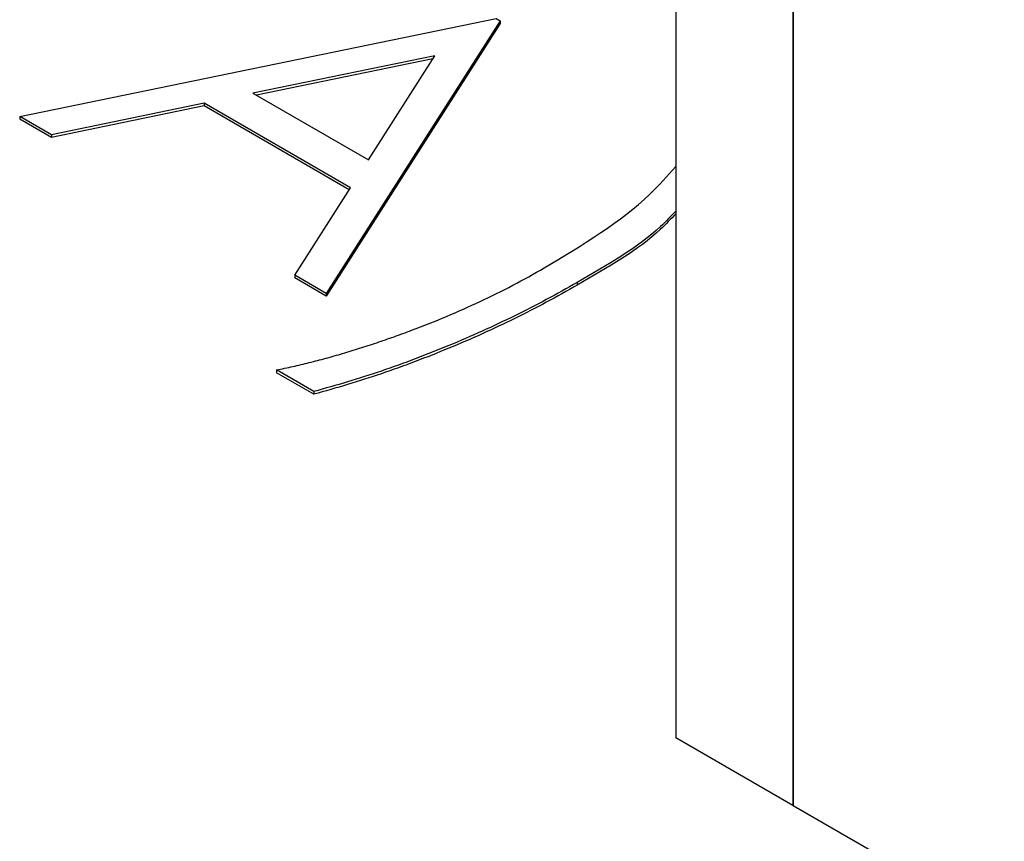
# Model space of a CAD drawing. Header units: millimetres. Extents: x 0 to 1576, y 0 to 1348.
# Tile 35 of 46: x 1224.99 to 1232.53, y 1136.28 to 1142.57. Entities that reach past the tile are written whole.
import ezdxf

# ---------------------------------------------------------------- set-up
doc = ezdxf.new("R2010")
doc.units = ezdxf.units.MM
doc.linetypes.add('SLD-Solid', pattern=[0])
doc.layers.add('SLD-0', color=179, linetype='SLD-Solid')

msp = doc.modelspace()

# ---------------------------------------------------------------- linework, layer by layer
at = {"layer": 'SLD-0', "color": 7, "linetype": 'SLD-Solid', "lineweight": 25}
for p, q in [((1230.0121, 1161.5461), (1230.0121, 1137.0712)), ((1230.9101, 1161.0277), (1230.9101, 1136.5528)), ((1230.9119, 1161.0266), (1230.9119, 1136.5538)), ((1224.9867, 1141.8292), (1228.6356, 1142.5801)), ((1228.6356, 1142.5801), (1228.6673, 1142.5618)), ((1228.6673, 1142.5618), (1227.3347, 1140.4737)), ((1228.6673, 1142.5411), (1227.3347, 1140.453)), ((1228.6673, 1142.5618), (1228.6673, 1142.5411)), ((1228.1666, 1142.2939), (1226.773, 1142.0069)), ((1228.1513, 1142.2701), (1226.7994, 1141.9916)), ((1227.6574, 1141.4963), (1228.1666, 1142.2939)), ((1226.773, 1142.0069), (1227.6574, 1141.4963)), ((1226.3987, 1141.9299), (1225.2291, 1141.6892)), ((1226.3987, 1141.9092), (1225.2291, 1141.6685)), ((1227.5206, 1141.2822), (1226.3987, 1141.9299)), ((1226.3987, 1141.9299), (1226.3987, 1141.9092)), ((1227.5109, 1141.2671), (1226.3987, 1141.9092)), ((1225.2291, 1141.6892), (1224.9867, 1141.8292)), ((1224.9867, 1141.8292), (1224.9867, 1141.8084)), ((1225.2291, 1141.6685), (1224.9867, 1141.8084)), ((1225.2291, 1141.6892), (1225.2291, 1141.6685)), ((1227.0932, 1140.6131), (1227.5206, 1141.2822)), ((1227.0932, 1140.6131), (1227.0932, 1140.5923)), ((1227.3347, 1140.4737), (1227.0932, 1140.6131)), ((1227.3347, 1140.453), (1227.0932, 1140.5923)), ((1229.2573, 1140.5578), (1229.2573, 1140.5371)), ((1227.3347, 1140.4737), (1227.3347, 1140.453)), ((1227.2395, 1139.7227), (1226.9539, 1139.8876)), ((1226.9539, 1139.8876), (1226.9539, 1139.8668)), ((1227.2395, 1139.702), (1226.9539, 1139.8668)), ((1227.2395, 1139.7227), (1227.2395, 1139.702)), ((1230.9101, 1136.5528), (1230.0121, 1137.0712)), ((1230.9119, 1136.5538), (1230.9101, 1136.5528)), ((1230.9119, 1136.5538), (1232.5289, 1135.6204))]:
    msp.add_line(p, q, dxfattribs=at)
for points, knots in [([(1229.0054, 1140.6689), (1229.2999, 1140.8468), (1229.6921, 1141.0837), (1229.9483, 1141.3736), (1230.0121, 1141.4458)], [0, 0, 0, 0, 0.750873, 1, 1, 1, 1]), ([(1230.0121, 1141.1045), (1229.9744, 1141.0644), (1229.7811, 1140.8585), (1229.4909, 1140.6919), (1229.2573, 1140.5578)], [0, 0, 0, 0, 0.1950297, 1, 1, 1, 1]), ([(1230.0121, 1141.0838), (1229.9744, 1141.0436), (1229.7811, 1140.8377), (1229.4909, 1140.6712), (1229.2573, 1140.5371)], [0, 0, 0, 0, 0.1950297, 1, 1, 1, 1]), ([(1226.9539, 1139.8876), (1226.9956, 1139.8962), (1227.08, 1139.9138), (1227.2054, 1139.9446), (1227.3331, 1139.9772), (1227.4618, 1140.0138), (1227.5917, 1140.0536), (1227.7237, 1140.0962), (1227.8559, 1140.1428), (1228.036, 1140.208), (1228.2583, 1140.2962), (1228.5162, 1140.4118), (1228.7673, 1140.5353), (1228.9258, 1140.6242), (1229.0054, 1140.6689)], [0, 0, 0, 0, 0.053584, 0.108681, 0.165044, 0.222789, 0.282338, 0.343197, 0.405886, 0.470033, 0.600743, 0.732318, 0.865483, 1, 1, 1, 1]), ([(1229.2573, 1140.5578), (1229.1791, 1140.5136), (1229.0238, 1140.4258), (1228.78, 1140.302), (1228.5314, 1140.1842), (1228.2764, 1140.0744), (1228.019, 1139.9724), (1227.7608, 1139.8791), (1227.5018, 1139.7957), (1227.3262, 1139.7468), (1227.2395, 1139.7227)], [0, 0, 0, 0, 0.131533, 0.261314, 0.390381, 0.518144, 0.643638, 0.76565, 0.884302, 1, 1, 1, 1]), ([(1229.2573, 1140.5371), (1229.1791, 1140.4929), (1229.0238, 1140.4051), (1228.78, 1140.2812), (1228.5314, 1140.1635), (1228.2764, 1140.0537), (1228.019, 1139.9517), (1227.7608, 1139.8584), (1227.5018, 1139.775), (1227.3262, 1139.7261), (1227.2395, 1139.702)], [0, 0, 0, 0, 0.131533, 0.261314, 0.390381, 0.518144, 0.643638, 0.76565, 0.884302, 1, 1, 1, 1])]:
    msp.add_open_spline(points, degree=3, knots=knots, dxfattribs=at)

doc.saveas('drawing.dxf')
